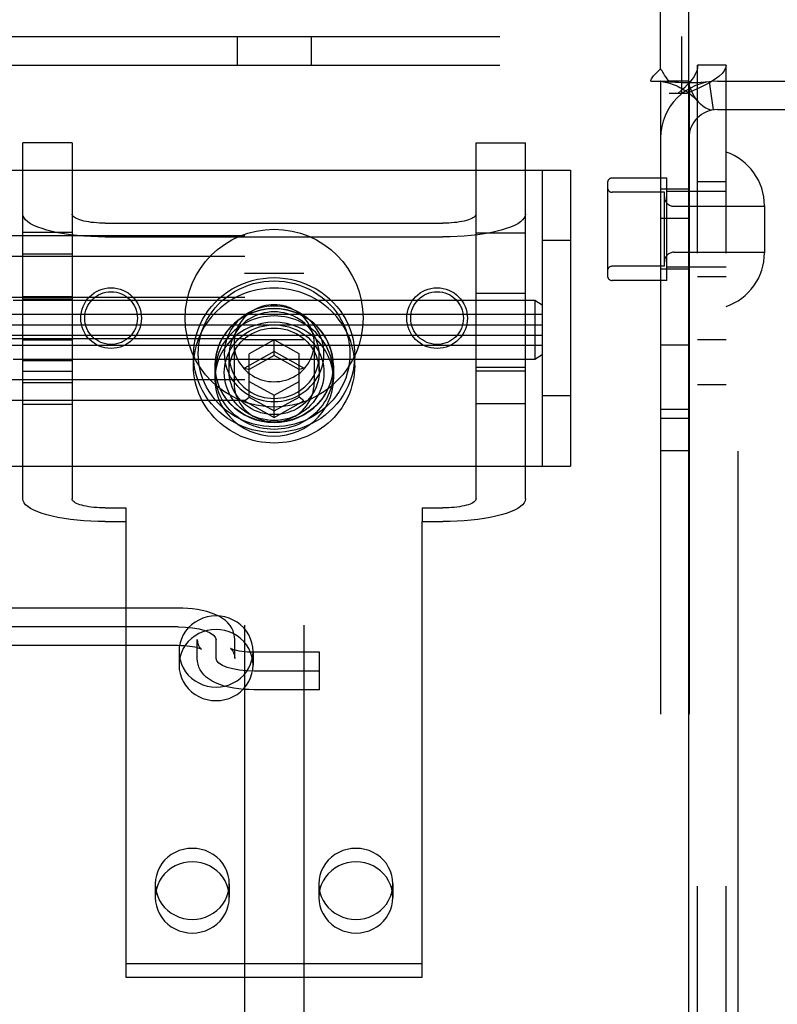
# Model space of a CAD drawing. Header units: inches. Extents: x 0 to 243, y 0 to 157.
# Tile 35 of 68: x 126.07 to 127.67, y 54.96 to 57.04. Entities that reach past the tile are written whole.
import ezdxf

# ---------------------------------------------------------------- set-up
doc = ezdxf.new("R2010")
doc.units = ezdxf.units.IN
doc.header["$LTSCALE"] = 13.357143
doc.header["$MEASUREMENT"] = 0
doc.linetypes.add('HIDDEN', pattern=[0.2, 0.1, -0.1])
doc.layers.add('DEFAULT_2', color=8, linetype='HIDDEN')
doc.layers.add('MAIN_DOOR_ASSEMBLY', color=7, linetype='CONTINUOUS')

msp = doc.modelspace()

# ---------------------------------------------------------------- linework, layer by layer
at = {"layer": 'DEFAULT_2', "color": 8, "linetype": 'HIDDEN'}
for p, q in [((126.548, 58.4319), (126.548, 53.1819)), ((126.673, 58.4319), (126.673, 53.1819)), ((127.4255, 56.934), (127.4255, 57.7829)), ((125.751, 57.0019), (127.47, 57.0019)), ((126.5325, 57.0019), (126.5325, 56.9419)), ((126.6885, 57.0019), (126.6885, 56.9419)), ((127.47, 56.8819), (127.47, 57.0019)), ((125.751, 56.9419), (127.47, 56.9419)), ((127.5635, 56.9419), (127.5035, 56.9419)), ((127.5035, 53.8739), (127.5035, 56.9419)), ((127.5635, 53.8739), (127.5635, 56.9419)), ((127.4046, 56.9079), (127.4438, 56.9079)), ((127.4255, 56.9079), (127.4255, 53.9079)), ((127.4855, 56.9079), (127.4438, 56.9079)), ((127.4855, 56.9079), (127.4855, 53.9079)), ((127.5277, 56.9065), (127.5366, 56.8472)), ((127.5455, 56.9079), (127.9555, 56.9079)), ((127.4805, 56.8819), (127.4435, 56.8819)), ((127.5455, 56.8479), (127.9555, 56.8479)), ((126.1845, 56.7781), (126.0805, 56.7781)), ((126.0805, 56.0267), (126.0805, 56.7781)), ((126.1845, 56.7781), (126.1845, 56.0267)), ((127.0365, 56.7781), (127.1405, 56.7781)), ((127.0365, 56.0267), (127.0365, 56.7781)), ((127.1405, 56.0267), (127.1405, 56.7781)), ((125.9855, 56.7204), (127.2355, 56.7204)), ((127.1755, 56.7204), (127.1755, 56.0954)), ((127.2355, 56.7204), (127.2355, 56.0954)), ((127.3135, 56.6934), (127.3135, 56.4974)), ((127.4385, 56.7034), (127.3235, 56.7034)), ((127.4385, 56.4874), (127.4385, 56.7034)), ((127.5635, 56.6954), (127.5035, 56.6954)), ((127.4335, 56.6734), (127.3235, 56.6734)), ((127.4855, 56.6799), (127.4255, 56.6799)), ((127.4335, 56.5174), (127.4335, 56.6734)), ((127.5635, 56.6754), (127.4385, 56.6754)), ((127.4535, 56.6439), (127.6445, 56.6439)), ((127.6445, 56.6449), (127.6445, 56.5458)), ((126.2545, 56.6082), (126.9665, 56.6082)), ((127.4255, 56.6189), (127.4855, 56.6189)), ((126.0805, 56.5896), (126.1845, 56.5896)), ((127.0365, 56.5879), (127.1405, 56.5879)), ((129.2205, 56.5813), (125.7505, 56.5813)), ((126.2545, 56.5795), (126.9665, 56.5795)), ((127.2355, 56.5719), (127.1755, 56.5719)), ((126.0805, 56.5439), (126.1845, 56.5439)), ((127.4535, 56.5469), (127.6445, 56.5469)), ((129.2205, 56.5376), (125.7505, 56.5376)), ((126.673, 56.5019), (126.548, 56.5019)), ((127.4335, 56.5174), (127.3235, 56.5174)), ((127.4855, 56.5109), (127.4255, 56.5109)), ((127.5635, 56.5154), (127.4385, 56.5154)), ((127.4385, 56.4874), (127.3235, 56.4874)), ((127.5635, 56.4954), (127.5035, 56.4954)), ((127.0365, 56.4608), (127.1405, 56.4608)), ((129.2205, 56.4515), (125.7505, 56.4515)), ((127.1605, 56.4453), (126.0605, 56.4453)), ((126.0805, 56.4536), (126.1845, 56.4536)), ((126.1845, 56.4478), (126.0805, 56.4478)), ((127.1605, 56.4453), (127.1605, 56.3203)), ((127.1755, 56.4353), (127.1605, 56.4453)), ((127.1755, 56.4153), (126.0505, 56.4153)), ((126.0505, 56.3938), (127.1755, 56.3938)), ((129.2205, 56.3642), (125.7505, 56.3642)), ((126.0505, 56.3718), (127.1755, 56.3718)), ((126.0805, 56.3621), (126.1845, 56.3621)), ((126.673, 56.3619), (126.548, 56.3619)), ((126.6105, 56.3619), (126.558, 56.3328)), ((126.6105, 56.3288), (126.6105, 56.3619)), ((126.663, 56.3328), (126.6105, 56.3619)), ((127.5635, 56.3619), (127.5035, 56.3619)), ((127.1755, 56.3503), (126.0505, 56.3503)), ((126.526, 56.3549), (126.526, 56.2709)), ((126.6105, 56.3372), (126.548, 56.3025)), ((126.673, 56.3025), (126.6105, 56.3372)), ((126.695, 56.3549), (126.695, 56.2709)), ((127.4855, 56.3509), (127.4255, 56.3509)), ((127.1605, 56.3203), (126.0605, 56.3203)), ((126.1845, 56.3178), (126.0805, 56.3178)), ((126.4405, 56.3078), (126.4405, 56.3298)), ((126.5155, 56.2957), (126.5155, 56.3298)), ((126.558, 56.2414), (126.558, 56.3328)), ((126.6105, 56.3288), (126.558, 56.2997)), ((126.663, 56.2997), (126.6105, 56.3288)), ((126.663, 56.2414), (126.663, 56.3328)), ((126.7055, 56.2957), (126.7055, 56.3298)), ((126.7805, 56.3078), (126.7805, 56.3298)), ((127.1755, 56.3303), (127.1605, 56.3203)), ((126.0805, 56.2957), (126.1845, 56.2957)), ((126.4855, 56.3078), (126.4855, 56.2791)), ((126.486, 56.2929), (126.486, 56.3078)), ((126.548, 56.3025), (126.558, 56.2997)), ((126.673, 56.3025), (126.663, 56.2997)), ((126.735, 56.2929), (126.735, 56.3078)), ((126.7355, 56.3078), (126.7355, 56.2791)), ((127.0365, 56.3048), (127.1405, 56.3048)), ((127.1405, 56.2957), (127.0365, 56.2957)), ((129.2205, 56.2781), (125.7505, 56.2781)), ((126.558, 56.2745), (126.6105, 56.2454)), ((126.6105, 56.2454), (126.663, 56.2745)), ((126.0805, 56.2718), (126.1845, 56.2718)), ((127.5635, 56.2669), (127.5035, 56.2669)), ((129.2205, 56.2344), (125.7505, 56.2344)), ((126.548, 56.2331), (126.558, 56.2414)), ((126.548, 56.2331), (126.6105, 56.1984)), ((126.558, 56.2414), (126.6105, 56.2123)), ((126.6105, 56.1984), (126.6105, 56.2454)), ((126.6105, 56.2123), (126.663, 56.2414)), ((126.6105, 56.1984), (126.673, 56.2331)), ((126.673, 56.2331), (126.663, 56.2414)), ((127.2355, 56.2439), (127.1755, 56.2439)), ((126.0805, 56.2261), (126.1845, 56.2261)), ((127.0365, 56.2279), (127.1405, 56.2279)), ((127.4855, 56.2149), (127.4255, 56.2149)), ((127.4255, 56.1969), (127.4855, 56.1969)), ((127.4855, 56.1279), (127.4255, 56.1279)), ((125.9855, 56.0954), (127.2355, 56.0954)), ((126.2545, 56.0074), (126.298, 56.0074)), ((126.298, 56.0074), (126.298, 55.9787)), ((126.923, 56.0074), (126.9665, 56.0074)), ((126.923, 56.0074), (126.923, 55.9787)), ((126.2545, 55.9787), (126.298, 55.9787)), ((126.298, 55.9787), (126.298, 55.0175)), ((126.923, 55.9787), (126.9665, 55.9787)), ((126.923, 55.0175), (126.923, 55.9787)), ((126.408, 55.796), (126.0155, 55.796)), ((126.408, 55.7565), (126.0155, 55.7565)), ((126.408, 55.717), (126.0155, 55.717)), ((126.4485, 55.69), (126.4485, 55.7299)), ((126.488, 55.69), (126.488, 55.7299)), ((126.5275, 55.69), (126.5275, 55.7299)), ((126.41, 55.7046), (126.41, 55.6759)), ((126.566, 55.7046), (126.566, 55.6759)), ((126.706, 55.7029), (126.568, 55.7029)), ((126.706, 55.6239), (126.706, 55.7029)), ((126.706, 55.6634), (126.568, 55.6634)), ((126.706, 55.6239), (126.568, 55.6239)), ((126.36, 55.2144), (126.36, 55.1857)), ((126.516, 55.2144), (126.516, 55.1857)), ((126.705, 55.2144), (126.705, 55.1857)), ((126.861, 55.2144), (126.861, 55.1857)), ((126.298, 55.0461), (126.923, 55.0461)), ((126.298, 55.0175), (126.923, 55.0175))]:
    msp.add_line(p, q, dxfattribs=at)
for points in [[(127.5035, 56.9419), (127.503, 56.9359), (127.5016, 56.9299), (127.4993, 56.9239), (127.4961, 56.9179), (127.492, 56.9119), (127.4872, 56.9059), (127.4817, 56.8999), (127.4756, 56.8939), (127.469, 56.8879), (127.462, 56.8819)], [(127.5635, 56.9419), (127.5625, 56.9359), (127.5597, 56.9299), (127.555, 56.9239), (127.5486, 56.9179), (127.5406, 56.9119), (127.5309, 56.9059), (127.52, 56.8999), (127.5078, 56.8939), (127.4946, 56.8879), (127.4805, 56.8819)], [(127.4046, 56.9079), (127.4052, 56.9102), (127.4061, 56.9126), (127.4074, 56.915), (127.409, 56.9173), (127.4107, 56.9194), (127.4125, 56.9213), (127.4146, 56.9233)], [(127.4146, 56.9233), (127.419, 56.9273), (127.4213, 56.9295), (127.4235, 56.9317), (127.4255, 56.934)], [(127.434, 56.9207), (127.4315, 56.9247), (127.4301, 56.927), (127.4286, 56.9294), (127.427, 56.9317), (127.4255, 56.934)], [(127.4438, 56.9079), (127.4416, 56.9102), (127.4397, 56.9125), (127.4381, 56.9146), (127.4366, 56.9167), (127.4353, 56.9187), (127.434, 56.9207)], [(127.4285, 56.9072), (127.4273, 56.9074), (127.4259, 56.9076), (127.4255, 56.9079)], [(127.5277, 56.9065), (127.5192, 56.9055), (127.5102, 56.9049), (127.5012, 56.9045), (127.4925, 56.9044), (127.4842, 56.9044), (127.4766, 56.9045), (127.4696, 56.9046), (127.4631, 56.9048), (127.457, 56.9051), (127.4512, 56.9054), (127.4457, 56.9057), (127.4407, 56.9061), (127.4362, 56.9064), (127.4324, 56.9068), (127.4295, 56.9071), (127.4279, 56.9073)], [(127.4285, 56.9072), (127.4316, 56.9067), (127.435, 56.906), (127.4386, 56.9052), (127.4423, 56.9042), (127.4461, 56.903), (127.4501, 56.9017), (127.4541, 56.9001), (127.4582, 56.8985), (127.4623, 56.8966), (127.4664, 56.8945), (127.4705, 56.8923), (127.4746, 56.8899), (127.4787, 56.8872), (127.4828, 56.8844), (127.4869, 56.8814), (127.4909, 56.8781), (127.4949, 56.8746), (127.4989, 56.8709), (127.5028, 56.8669), (127.5055, 56.8639)], [(127.5055, 56.8639), (127.505, 56.8645), (127.5006, 56.87), (127.4965, 56.876), (127.4929, 56.8823), (127.4897, 56.8891), (127.4874, 56.8957), (127.486, 56.902), (127.4855, 56.9079)], [(127.5366, 56.8472), (127.5331, 56.847), (127.5291, 56.8476), (127.5245, 56.8492), (127.5195, 56.8518), (127.5145, 56.8553), (127.5096, 56.8596), (127.5055, 56.8639)], [(126.2545, 56.5795), (126.2393, 56.5797), (126.2243, 56.5803), (126.2094, 56.5812), (126.195, 56.5824), (126.1809, 56.584), (126.1675, 56.586), (126.1547, 56.5882), (126.1426, 56.5907), (126.1314, 56.5936), (126.1212, 56.5967), (126.1119, 56.6), (126.1038, 56.6035), (126.0968, 56.6072), (126.091, 56.6111), (126.0864, 56.6151), (126.0831, 56.6192), (126.0811, 56.6233), (126.0805, 56.6275)], [(126.2545, 56.6082), (126.2483, 56.6083), (126.2423, 56.6085), (126.2364, 56.6089), (126.2305, 56.6094), (126.2249, 56.61), (126.2195, 56.6108), (126.2143, 56.6117), (126.2095, 56.6127), (126.205, 56.6138), (126.2009, 56.6151), (126.1971, 56.6164), (126.1939, 56.6178), (126.191, 56.6193), (126.1887, 56.6209), (126.1869, 56.6225), (126.1855, 56.6241), (126.1847, 56.6258), (126.1845, 56.6275)], [(127.0365, 56.6275), (127.0362, 56.6258), (127.0354, 56.6241), (127.0341, 56.6225), (127.0323, 56.6209), (127.0299, 56.6193), (127.0271, 56.6178), (127.0238, 56.6164), (127.0201, 56.6151), (127.016, 56.6138), (127.0115, 56.6127), (127.0066, 56.6117), (127.0015, 56.6108), (126.9961, 56.61), (126.9904, 56.6094), (126.9846, 56.6089), (126.9786, 56.6085), (126.9726, 56.6083), (126.9665, 56.6082)], [(127.1405, 56.6275), (127.1398, 56.6233), (127.1378, 56.6192), (127.1345, 56.6151), (127.13, 56.6111), (127.1242, 56.6072), (127.1172, 56.6035), (127.109, 56.6), (127.0998, 56.5967), (127.0895, 56.5936), (127.0783, 56.5907), (127.0663, 56.5882), (127.0535, 56.586), (127.04, 56.584), (127.026, 56.5824), (127.0115, 56.5812), (126.9967, 56.5803), (126.9817, 56.5797), (126.9665, 56.5795)], [(126.4405, 56.3298), (126.4409, 56.3408), (126.442, 56.3518), (126.4439, 56.3627), (126.4466, 56.3735), (126.4501, 56.3841), (126.4544, 56.3945), (126.4593, 56.4047), (126.465, 56.4144), (126.4714, 56.4238), (126.4784, 56.4327), (126.486, 56.4412), (126.4942, 56.4491), (126.503, 56.4565), (126.5122, 56.4632), (126.522, 56.4694), (126.5321, 56.4749), (126.5426, 56.4797), (126.5534, 56.4838), (126.5645, 56.4872), (126.5758, 56.4898), (126.5873, 56.4917), (126.5988, 56.4929), (126.6105, 56.4933), (126.6221, 56.4929), (126.6337, 56.4917), (126.6451, 56.4898), (126.6564, 56.4872), (126.6675, 56.4838), (126.6783, 56.4797), (126.6888, 56.4749), (126.699, 56.4694), (126.7087, 56.4632), (126.718, 56.4565), (126.7267, 56.4491), (126.7349, 56.4412), (126.7425, 56.4327), (126.7496, 56.4238), (126.7559, 56.4144), (126.7616, 56.4047), (126.7666, 56.3945), (126.7708, 56.3841), (126.7743, 56.3735), (126.777, 56.3627), (126.7789, 56.3518), (126.7801, 56.3408), (126.7805, 56.3298)], [(126.4505, 56.3326), (126.4508, 56.3429), (126.4519, 56.3532), (126.4537, 56.3635), (126.4563, 56.3737), (126.4596, 56.3837), (126.4635, 56.3935), (126.4682, 56.403), (126.4736, 56.4122), (126.4796, 56.421), (126.4862, 56.4294), (126.4933, 56.4374), (126.5011, 56.4448), (126.5093, 56.4518), (126.518, 56.4581), (126.5272, 56.4639), (126.5367, 56.4691), (126.5466, 56.4736), (126.5568, 56.4775), (126.5672, 56.4807), (126.5778, 56.4832), (126.5886, 56.485), (126.5995, 56.486), (126.6105, 56.4864), (126.6214, 56.486), (126.6323, 56.485), (126.6431, 56.4832), (126.6537, 56.4807), (126.6642, 56.4775), (126.6743, 56.4736), (126.6842, 56.4691), (126.6938, 56.4639), (126.7029, 56.4581), (126.7116, 56.4518), (126.7199, 56.4448), (126.7276, 56.4374), (126.7348, 56.4294), (126.7414, 56.421), (126.7474, 56.4122), (126.7527, 56.403), (126.7574, 56.3935), (126.7614, 56.3837), (126.7647, 56.3737), (126.7672, 56.3635), (126.769, 56.3532), (126.7701, 56.3429), (126.7705, 56.3326)], [(126.7805, 56.3078), (126.7802, 56.3164), (126.7795, 56.3249), (126.7784, 56.3334), (126.7768, 56.3418), (126.7747, 56.3501), (126.7722, 56.3583), (126.7692, 56.3664), (126.7658, 56.3743), (126.7619, 56.382), (126.7577, 56.3895), (126.753, 56.3968), (126.748, 56.4039), (126.7426, 56.4106), (126.7368, 56.4171), (126.7307, 56.4233), (126.7242, 56.4292), (126.7175, 56.4348), (126.7104, 56.44), (126.7031, 56.4448), (126.6955, 56.4493), (126.6877, 56.4534), (126.6796, 56.4571), (126.6714, 56.4604), (126.663, 56.4632), (126.6545, 56.4656), (126.6458, 56.4676), (126.6371, 56.4692), (126.6282, 56.4703), (126.6194, 56.471), (126.6105, 56.4712), (126.6016, 56.471), (126.5927, 56.4703), (126.5839, 56.4692), (126.5751, 56.4676), (126.5665, 56.4656), (126.5579, 56.4632), (126.5496, 56.4604), (126.5413, 56.4571), (126.5333, 56.4534), (126.5255, 56.4493), (126.5179, 56.4448), (126.5106, 56.44), (126.5035, 56.4348), (126.4967, 56.4292), (126.4903, 56.4233), (126.4841, 56.4171), (126.4784, 56.4106), (126.4729, 56.4039), (126.4679, 56.3968), (126.4632, 56.3895), (126.459, 56.382), (126.4552, 56.3743), (126.4518, 56.3664), (126.4488, 56.3583), (126.4463, 56.3501), (126.4442, 56.3418), (126.4426, 56.3334), (126.4414, 56.3249), (126.4407, 56.3164), (126.4405, 56.3078)], [(126.7355, 56.3078), (126.7348, 56.3204), (126.7327, 56.3328), (126.7294, 56.3449), (126.7247, 56.3567), (126.7187, 56.3679), (126.7116, 56.3784), (126.7034, 56.3882), (126.6941, 56.3971), (126.6839, 56.405), (126.673, 56.4119), (126.6613, 56.4176), (126.6491, 56.4221), (126.6365, 56.4253), (126.6235, 56.4273), (126.6105, 56.428), (126.5974, 56.4273), (126.5845, 56.4253), (126.5718, 56.4221), (126.5596, 56.4176), (126.548, 56.4119), (126.537, 56.405), (126.5268, 56.3971), (126.5176, 56.3882), (126.5093, 56.3784), (126.5022, 56.3679), (126.4963, 56.3567), (126.4916, 56.3449), (126.4882, 56.3328), (126.4862, 56.3204), (126.4855, 56.3078)], [(126.735, 56.3078), (126.7347, 56.315), (126.7341, 56.3222), (126.7329, 56.3294), (126.7314, 56.3364), (126.7293, 56.3434), (126.7269, 56.3502), (126.724, 56.3569), (126.7207, 56.3634), (126.717, 56.3697), (126.7129, 56.3758), (126.7085, 56.3816), (126.7037, 56.3872), (126.6985, 56.3924), (126.693, 56.3974), (126.6873, 56.402), (126.6812, 56.4063), (126.6749, 56.4102), (126.6683, 56.4138), (126.6616, 56.4169), (126.6546, 56.4197), (126.6475, 56.4221), (126.6403, 56.424), (126.6329, 56.4255), (126.6255, 56.4266), (126.618, 56.4273), (126.6105, 56.4275), (126.603, 56.4273), (126.5955, 56.4266), (126.588, 56.4255), (126.5807, 56.424), (126.5734, 56.4221), (126.5663, 56.4197), (126.5594, 56.4169), (126.5526, 56.4138), (126.5461, 56.4102), (126.5397, 56.4063), (126.5337, 56.402), (126.5279, 56.3974), (126.5224, 56.3924), (126.5173, 56.3872), (126.5125, 56.3816), (126.508, 56.3758), (126.5039, 56.3697), (126.5002, 56.3634), (126.4969, 56.3569), (126.4941, 56.3502), (126.4916, 56.3434), (126.4896, 56.3364), (126.488, 56.3294), (126.4869, 56.3222), (126.4862, 56.315), (126.486, 56.3078)], [(126.7155, 56.3326), (126.7152, 56.34), (126.7144, 56.3473), (126.7129, 56.3547), (126.7109, 56.362), (126.7083, 56.3692), (126.7052, 56.3761), (126.7015, 56.3829), (126.6973, 56.3893), (126.6927, 56.3954), (126.6875, 56.4012), (126.682, 56.4065), (126.6761, 56.4114), (126.6697, 56.4159), (126.6631, 56.42), (126.6561, 56.4235), (126.6489, 56.4265), (126.6415, 56.429), (126.6339, 56.431), (126.6261, 56.4324), (126.6183, 56.4333), (126.6105, 56.4335), (126.6026, 56.4333), (126.5948, 56.4324), (126.5871, 56.431), (126.5795, 56.429), (126.572, 56.4265), (126.5648, 56.4235), (126.5579, 56.42), (126.5512, 56.4159), (126.5449, 56.4114), (126.5389, 56.4065), (126.5334, 56.4012), (126.5283, 56.3954), (126.5236, 56.3893), (126.5194, 56.3829), (126.5157, 56.3761), (126.5126, 56.3691), (126.51, 56.362), (126.508, 56.3547), (126.5066, 56.3473), (126.5057, 56.34), (126.5055, 56.3326)], [(126.7055, 56.3298), (126.7052, 56.3365), (126.7045, 56.3432), (126.7032, 56.3498), (126.7014, 56.3564), (126.699, 56.3629), (126.6962, 56.3692), (126.6929, 56.3753), (126.6891, 56.3812), (126.6848, 56.3867), (126.6802, 56.3919), (126.6752, 56.3967), (126.6698, 56.4012), (126.6641, 56.4052), (126.6581, 56.4089), (126.6518, 56.4121), (126.6452, 56.4148), (126.6385, 56.4171), (126.6316, 56.4189), (126.6247, 56.4201), (126.6176, 56.4209), (126.6105, 56.4212), (126.6034, 56.4209), (126.5963, 56.4201), (126.5893, 56.4189), (126.5824, 56.4171), (126.5757, 56.4148), (126.5692, 56.4121), (126.5629, 56.4089), (126.5568, 56.4052), (126.5511, 56.4012), (126.5458, 56.3967), (126.5407, 56.3919), (126.5361, 56.3867), (126.5319, 56.3811), (126.5281, 56.3753), (126.5248, 56.3692), (126.5219, 56.3629), (126.5196, 56.3564), (126.5178, 56.3498), (126.5165, 56.3432), (126.5157, 56.3365), (126.5155, 56.3298)], [(126.6105, 56.4362), (126.6044, 56.436), (126.5984, 56.4353), (126.5925, 56.4343), (126.5867, 56.4329), (126.5809, 56.431), (126.5754, 56.4288), (126.57, 56.4262), (126.5648, 56.4233), (126.5598, 56.42), (126.5551, 56.4163), (126.5507, 56.4124), (126.5466, 56.4081), (126.5428, 56.4036), (126.5394, 56.3989), (126.5363, 56.3939), (126.5336, 56.3887), (126.5313, 56.3833), (126.5294, 56.3778), (126.5279, 56.3722), (126.5268, 56.3665), (126.5262, 56.3607), (126.526, 56.3549)], [(126.695, 56.3549), (126.6948, 56.3607), (126.6941, 56.3665), (126.693, 56.3722), (126.6915, 56.3778), (126.6896, 56.3833), (126.6873, 56.3887), (126.6846, 56.3939), (126.6816, 56.3989), (126.6781, 56.4036), (126.6743, 56.4081), (126.6702, 56.4124), (126.6658, 56.4163), (126.6611, 56.42), (126.6562, 56.4233), (126.651, 56.4262), (126.6456, 56.4288), (126.64, 56.431), (126.6343, 56.4329), (126.6284, 56.4343), (126.6225, 56.4353), (126.6165, 56.436), (126.6105, 56.4362)], [(126.7355, 56.2791), (126.7348, 56.2918), (126.7327, 56.3041), (126.7294, 56.3163), (126.7247, 56.328), (126.7187, 56.3392), (126.7116, 56.3498), (126.7034, 56.3595), (126.6941, 56.3684), (126.6839, 56.3763), (126.673, 56.3832), (126.6613, 56.3889), (126.6491, 56.3934), (126.6365, 56.3967), (126.6235, 56.3986), (126.6105, 56.3993), (126.5974, 56.3986), (126.5845, 56.3967), (126.5718, 56.3934), (126.5596, 56.3889), (126.548, 56.3832), (126.537, 56.3763), (126.5268, 56.3684), (126.5176, 56.3595), (126.5093, 56.3498), (126.5022, 56.3392), (126.4963, 56.328), (126.4916, 56.3163), (126.4882, 56.3041), (126.4862, 56.2918), (126.4855, 56.2791)], [(126.735, 56.2929), (126.7347, 56.3002), (126.7341, 56.3073), (126.7329, 56.3145), (126.7314, 56.3216), (126.7293, 56.3285), (126.7269, 56.3354), (126.724, 56.342), (126.7207, 56.3485), (126.717, 56.3548), (126.7129, 56.3609), (126.7085, 56.3667), (126.7037, 56.3723), (126.6985, 56.3775), (126.693, 56.3825), (126.6873, 56.3871), (126.6812, 56.3914), (126.6749, 56.3953), (126.6683, 56.3989), (126.6616, 56.402), (126.6546, 56.4048), (126.6475, 56.4072), (126.6403, 56.4091), (126.6329, 56.4106), (126.6255, 56.4117), (126.618, 56.4124), (126.6105, 56.4126), (126.603, 56.4124), (126.5955, 56.4117), (126.588, 56.4106), (126.5807, 56.4091), (126.5734, 56.4072), (126.5663, 56.4048), (126.5594, 56.402), (126.5526, 56.3989), (126.5461, 56.3953), (126.5397, 56.3914), (126.5337, 56.3871), (126.5279, 56.3825), (126.5224, 56.3775), (126.5173, 56.3723), (126.5125, 56.3667), (126.508, 56.3609), (126.5039, 56.3548), (126.5002, 56.3485), (126.4969, 56.342), (126.4941, 56.3354), (126.4916, 56.3285), (126.4896, 56.3216), (126.488, 56.3145), (126.4869, 56.3073), (126.4862, 56.3002), (126.486, 56.2929)], [(126.5055, 56.2929), (126.5057, 56.3003), (126.5066, 56.3076), (126.508, 56.315), (126.51, 56.3223), (126.5126, 56.3295), (126.5157, 56.3364), (126.5194, 56.3432), (126.5236, 56.3496), (126.5283, 56.3557), (126.5334, 56.3615), (126.5389, 56.3668), (126.5449, 56.3717), (126.5512, 56.3762), (126.5579, 56.3803), (126.5648, 56.3838), (126.572, 56.3868), (126.5795, 56.3893), (126.5871, 56.3913), (126.5948, 56.3927), (126.6026, 56.3936), (126.6105, 56.3938), (126.6183, 56.3936), (126.6261, 56.3927), (126.6339, 56.3913), (126.6415, 56.3893), (126.6489, 56.3868), (126.6561, 56.3838), (126.6631, 56.3803), (126.6697, 56.3762), (126.6761, 56.3717), (126.682, 56.3668), (126.6875, 56.3615), (126.6927, 56.3557), (126.6973, 56.3496), (126.7015, 56.3432), (126.7052, 56.3364), (126.7083, 56.3295), (126.7109, 56.3223), (126.7129, 56.315), (126.7144, 56.3076), (126.7152, 56.3003), (126.7155, 56.2929)], [(126.5155, 56.2957), (126.5157, 56.3023), (126.5165, 56.309), (126.5178, 56.3157), (126.5196, 56.3222), (126.5219, 56.3287), (126.5248, 56.335), (126.5281, 56.3411), (126.5319, 56.347), (126.5361, 56.3525), (126.5407, 56.3577), (126.5458, 56.3625), (126.5511, 56.367), (126.5568, 56.371), (126.5629, 56.3747), (126.5692, 56.3779), (126.5757, 56.3806), (126.5824, 56.3829), (126.5893, 56.3847), (126.5963, 56.386), (126.6034, 56.3867), (126.6105, 56.387), (126.6176, 56.3867), (126.6247, 56.386), (126.6316, 56.3847), (126.6385, 56.3829), (126.6452, 56.3807), (126.6518, 56.3779), (126.6581, 56.3747), (126.6641, 56.3711), (126.6698, 56.367), (126.6752, 56.3625), (126.6802, 56.3577), (126.6848, 56.3525), (126.6891, 56.347), (126.6929, 56.3411), (126.6962, 56.3351), (126.699, 56.3287), (126.7014, 56.3223), (126.7032, 56.3157), (126.7045, 56.309), (126.7052, 56.3023), (126.7055, 56.2957)], [(126.526, 56.3549), (126.5262, 56.3491), (126.5268, 56.3434), (126.5279, 56.3377), (126.5294, 56.332), (126.5313, 56.3265), (126.5336, 56.3212), (126.5363, 56.316), (126.5394, 56.311), (126.5428, 56.3063), (126.5466, 56.3017), (126.5507, 56.2975), (126.5551, 56.2935), (126.5598, 56.2899), (126.5648, 56.2866), (126.57, 56.2836), (126.5754, 56.281), (126.5809, 56.2788), (126.5867, 56.277), (126.5925, 56.2756), (126.5984, 56.2745), (126.6044, 56.2739), (126.6105, 56.2737)], [(126.6105, 56.2737), (126.6165, 56.2739), (126.6225, 56.2745), (126.6284, 56.2756), (126.6343, 56.277), (126.64, 56.2788), (126.6456, 56.281), (126.651, 56.2836), (126.6562, 56.2866), (126.6611, 56.2899), (126.6658, 56.2935), (126.6702, 56.2975), (126.6743, 56.3017), (126.6781, 56.3063), (126.6816, 56.311), (126.6846, 56.316), (126.6873, 56.3212), (126.6896, 56.3265), (126.6915, 56.332), (126.693, 56.3377), (126.6941, 56.3434), (126.6948, 56.3491), (126.695, 56.3549)], [(126.7805, 56.3298), (126.7801, 56.3189), (126.7789, 56.3079), (126.777, 56.297), (126.7743, 56.2862), (126.7708, 56.2756), (126.7666, 56.2652), (126.7616, 56.255), (126.7559, 56.2453), (126.7496, 56.2359), (126.7426, 56.227), (126.7349, 56.2185), (126.7267, 56.2106), (126.718, 56.2032), (126.7087, 56.1965), (126.699, 56.1903), (126.6888, 56.1848), (126.6783, 56.18), (126.6675, 56.1759), (126.6564, 56.1725), (126.6451, 56.1699), (126.6337, 56.168), (126.6221, 56.1668), (126.6105, 56.1664), (126.5989, 56.1668), (126.5873, 56.168), (126.5758, 56.1699), (126.5645, 56.1725), (126.5534, 56.1759), (126.5426, 56.18), (126.5321, 56.1848), (126.522, 56.1903), (126.5122, 56.1965), (126.503, 56.2032), (126.4942, 56.2106), (126.486, 56.2185), (126.4784, 56.227), (126.4714, 56.2359), (126.465, 56.2453), (126.4593, 56.255), (126.4544, 56.2652), (126.4501, 56.2756), (126.4466, 56.2862), (126.4439, 56.297), (126.442, 56.3079), (126.4409, 56.3189), (126.4405, 56.3298)], [(126.7705, 56.3326), (126.7701, 56.3223), (126.769, 56.312), (126.7672, 56.3017), (126.7647, 56.2915), (126.7614, 56.2815), (126.7574, 56.2717), (126.7527, 56.2622), (126.7474, 56.253), (126.7414, 56.2442), (126.7348, 56.2358), (126.7276, 56.2278), (126.7199, 56.2204), (126.7116, 56.2135), (126.7029, 56.2071), (126.6938, 56.2013), (126.6842, 56.1961), (126.6744, 56.1916), (126.6642, 56.1877), (126.6537, 56.1845), (126.6431, 56.182), (126.6323, 56.1802), (126.6214, 56.1792), (126.6105, 56.1788), (126.5995, 56.1792), (126.5886, 56.1802), (126.5779, 56.182), (126.5672, 56.1845), (126.5568, 56.1877), (126.5466, 56.1916), (126.5367, 56.1961), (126.5272, 56.2013), (126.518, 56.2071), (126.5093, 56.2134), (126.5011, 56.2204), (126.4933, 56.2278), (126.4862, 56.2358), (126.4796, 56.2442), (126.4736, 56.253), (126.4682, 56.2622), (126.4635, 56.2717), (126.4596, 56.2815), (126.4563, 56.2915), (126.4537, 56.3017), (126.4519, 56.312), (126.4508, 56.3223), (126.4505, 56.3326)], [(126.5055, 56.3326), (126.5057, 56.3252), (126.5066, 56.3179), (126.508, 56.3105), (126.51, 56.3032), (126.5126, 56.2961), (126.5157, 56.2891), (126.5194, 56.2823), (126.5236, 56.2759), (126.5283, 56.2698), (126.5334, 56.2641), (126.539, 56.2587), (126.5449, 56.2538), (126.5512, 56.2493), (126.5579, 56.2453), (126.5648, 56.2417), (126.572, 56.2387), (126.5795, 56.2362), (126.5871, 56.2342), (126.5948, 56.2328), (126.6026, 56.232), (126.6105, 56.2317), (126.6183, 56.232), (126.6262, 56.2328), (126.6339, 56.2342), (126.6415, 56.2362), (126.6489, 56.2387), (126.6561, 56.2417), (126.6631, 56.2453), (126.6697, 56.2493), (126.6761, 56.2538), (126.682, 56.2587), (126.6875, 56.2641), (126.6927, 56.2698), (126.6973, 56.2759), (126.7015, 56.2824), (126.7052, 56.2891), (126.7083, 56.2961), (126.7109, 56.3032), (126.7129, 56.3105), (126.7144, 56.3179), (126.7152, 56.3252), (126.7155, 56.3326)], [(126.5155, 56.3298), (126.5157, 56.3232), (126.5165, 56.3165), (126.5178, 56.3099), (126.5196, 56.3033), (126.5219, 56.2968), (126.5248, 56.2905), (126.5281, 56.2844), (126.5319, 56.2785), (126.5361, 56.273), (126.5407, 56.2678), (126.5458, 56.263), (126.5511, 56.2585), (126.5569, 56.2545), (126.5629, 56.2508), (126.5692, 56.2476), (126.5757, 56.2449), (126.5824, 56.2426), (126.5893, 56.2408), (126.5963, 56.2396), (126.6034, 56.2388), (126.6105, 56.2385), (126.6176, 56.2388), (126.6247, 56.2396), (126.6317, 56.2408), (126.6385, 56.2426), (126.6453, 56.2449), (126.6518, 56.2476), (126.6581, 56.2508), (126.6641, 56.2545), (126.6698, 56.2585), (126.6752, 56.263), (126.6802, 56.2678), (126.6848, 56.273), (126.6891, 56.2785), (126.6929, 56.2844), (126.6962, 56.2905), (126.699, 56.2968), (126.7014, 56.3033), (126.7032, 56.3099), (126.7045, 56.3165), (126.7052, 56.3232), (126.7055, 56.3298)], [(126.7805, 56.3078), (126.7802, 56.2992), (126.7795, 56.2907), (126.7784, 56.2822), (126.7768, 56.2738), (126.7747, 56.2655), (126.7722, 56.2573), (126.7692, 56.2492), (126.7658, 56.2413), (126.7619, 56.2336), (126.7577, 56.2261), (126.753, 56.2188), (126.748, 56.2117), (126.7426, 56.205), (126.7368, 56.1985), (126.7307, 56.1922), (126.7242, 56.1864), (126.7175, 56.1808), (126.7104, 56.1756), (126.7031, 56.1707), (126.6955, 56.1663), (126.6877, 56.1622), (126.6796, 56.1585), (126.6714, 56.1552), (126.663, 56.1524), (126.6545, 56.15), (126.6458, 56.148), (126.6371, 56.1464), (126.6282, 56.1453), (126.6194, 56.1446), (126.6105, 56.1444), (126.6016, 56.1446), (126.5927, 56.1453), (126.5839, 56.1464), (126.5751, 56.148), (126.5665, 56.15), (126.5579, 56.1524), (126.5496, 56.1552), (126.5413, 56.1585), (126.5333, 56.1622), (126.5255, 56.1663), (126.5179, 56.1707), (126.5106, 56.1756), (126.5035, 56.1808), (126.4967, 56.1864), (126.4903, 56.1922), (126.4841, 56.1985), (126.4784, 56.205), (126.4729, 56.2117), (126.4679, 56.2188), (126.4632, 56.2261), (126.459, 56.2336), (126.4552, 56.2413), (126.4518, 56.2492), (126.4488, 56.2573), (126.4463, 56.2655), (126.4442, 56.2738), (126.4426, 56.2822), (126.4414, 56.2907), (126.4407, 56.2992), (126.4405, 56.3078)], [(126.4855, 56.3078), (126.4862, 56.2952), (126.4882, 56.2828), (126.4916, 56.2707), (126.4963, 56.2589), (126.5022, 56.2477), (126.5093, 56.2372), (126.5176, 56.2274), (126.5268, 56.2185), (126.537, 56.2106), (126.548, 56.2037), (126.5596, 56.198), (126.5718, 56.1935), (126.5845, 56.1903), (126.5974, 56.1883), (126.6105, 56.1876), (126.6235, 56.1883), (126.6365, 56.1903), (126.6491, 56.1935), (126.6613, 56.198), (126.673, 56.2037), (126.6839, 56.2106), (126.6941, 56.2185), (126.7034, 56.2274), (126.7116, 56.2372), (126.7187, 56.2477), (126.7247, 56.2589), (126.7294, 56.2707), (126.7327, 56.2828), (126.7348, 56.2952), (126.7355, 56.3078)], [(126.735, 56.3078), (126.7347, 56.3006), (126.7341, 56.2934), (126.7329, 56.2862), (126.7314, 56.2792), (126.7293, 56.2722), (126.7269, 56.2654), (126.724, 56.2587), (126.7207, 56.2522), (126.717, 56.2459), (126.7129, 56.2398), (126.7085, 56.234), (126.7037, 56.2284), (126.6985, 56.2232), (126.693, 56.2182), (126.6873, 56.2136), (126.6812, 56.2093), (126.6749, 56.2054), (126.6683, 56.2018), (126.6616, 56.1987), (126.6546, 56.1959), (126.6475, 56.1935), (126.6403, 56.1916), (126.6329, 56.1901), (126.6255, 56.189), (126.618, 56.1883), (126.6105, 56.1881), (126.603, 56.1883), (126.5955, 56.189), (126.588, 56.1901), (126.5807, 56.1916), (126.5734, 56.1935), (126.5663, 56.1959), (126.5594, 56.1987), (126.5526, 56.2018), (126.5461, 56.2054), (126.5397, 56.2093), (126.5337, 56.2136), (126.5279, 56.2182), (126.5224, 56.2232), (126.5173, 56.2284), (126.5125, 56.234), (126.508, 56.2398), (126.5039, 56.2459), (126.5002, 56.2522), (126.4969, 56.2587), (126.4941, 56.2654), (126.4916, 56.2722), (126.4896, 56.2792), (126.488, 56.2862), (126.4869, 56.2934), (126.4862, 56.3006), (126.486, 56.3078)], [(126.7055, 56.2957), (126.7052, 56.289), (126.7045, 56.2824), (126.7032, 56.2757), (126.7014, 56.2691), (126.699, 56.2626), (126.6962, 56.2563), (126.6929, 56.2502), (126.6891, 56.2444), (126.6848, 56.2388), (126.6802, 56.2337), (126.6752, 56.2288), (126.6698, 56.2244), (126.6641, 56.2203), (126.6581, 56.2166), (126.6518, 56.2134), (126.6453, 56.2107), (126.6385, 56.2084), (126.6317, 56.2066), (126.6247, 56.2054), (126.6176, 56.2046), (126.6105, 56.2044), (126.6034, 56.2046), (126.5963, 56.2054), (126.5893, 56.2066), (126.5824, 56.2084), (126.5757, 56.2107), (126.5692, 56.2134), (126.5629, 56.2166), (126.5569, 56.2203), (126.5511, 56.2244), (126.5458, 56.2288), (126.5407, 56.2336), (126.5361, 56.2388), (126.5319, 56.2444), (126.5281, 56.2502), (126.5248, 56.2563), (126.5219, 56.2626), (126.5196, 56.2691), (126.5178, 56.2757), (126.5165, 56.2823), (126.5157, 56.289), (126.5155, 56.2957)], [(126.4855, 56.2791), (126.4862, 56.2665), (126.4882, 56.2542), (126.4916, 56.242), (126.4963, 56.2303), (126.5022, 56.2191), (126.5093, 56.2085), (126.5176, 56.1987), (126.5268, 56.1898), (126.537, 56.1819), (126.548, 56.1751), (126.5596, 56.1694), (126.5718, 56.1649), (126.5845, 56.1616), (126.5974, 56.1596), (126.6105, 56.159), (126.6235, 56.1596), (126.6365, 56.1616), (126.6491, 56.1649), (126.6613, 56.1694), (126.673, 56.1751), (126.6839, 56.1819), (126.6941, 56.1898), (126.7034, 56.1987), (126.7116, 56.2085), (126.7187, 56.2191), (126.7247, 56.2303), (126.7294, 56.242), (126.7327, 56.2542), (126.7348, 56.2665), (126.7355, 56.2791)], [(126.735, 56.2929), (126.7347, 56.2857), (126.7341, 56.2785), (126.7329, 56.2713), (126.7314, 56.2643), (126.7293, 56.2573), (126.7269, 56.2505), (126.724, 56.2438), (126.7207, 56.2373), (126.717, 56.231), (126.7129, 56.2249), (126.7085, 56.2191), (126.7037, 56.2136), (126.6985, 56.2083), (126.693, 56.2033), (126.6873, 56.1987), (126.6812, 56.1944), (126.6749, 56.1905), (126.6683, 56.1869), (126.6616, 56.1838), (126.6546, 56.181), (126.6475, 56.1787), (126.6403, 56.1767), (126.6329, 56.1752), (126.6255, 56.1741), (126.618, 56.1735), (126.6105, 56.1732), (126.603, 56.1735), (126.5955, 56.1741), (126.588, 56.1752), (126.5807, 56.1767), (126.5734, 56.1787), (126.5663, 56.181), (126.5594, 56.1838), (126.5526, 56.1869), (126.5461, 56.1905), (126.5397, 56.1944), (126.5337, 56.1987), (126.5279, 56.2033), (126.5224, 56.2083), (126.5173, 56.2136), (126.5125, 56.2191), (126.508, 56.2249), (126.5039, 56.231), (126.5002, 56.2373), (126.4969, 56.2438), (126.4941, 56.2505), (126.4916, 56.2573), (126.4896, 56.2643), (126.488, 56.2713), (126.4869, 56.2785), (126.4862, 56.2857), (126.486, 56.2929)], [(126.7155, 56.2929), (126.7152, 56.2855), (126.7144, 56.2782), (126.7129, 56.2708), (126.7109, 56.2635), (126.7083, 56.2564), (126.7052, 56.2494), (126.7015, 56.2427), (126.6973, 56.2362), (126.6927, 56.2301), (126.6875, 56.2244), (126.682, 56.219), (126.6761, 56.2141), (126.6697, 56.2096), (126.6631, 56.2056), (126.6561, 56.202), (126.6489, 56.199), (126.6415, 56.1965), (126.6339, 56.1945), (126.6262, 56.1931), (126.6183, 56.1923), (126.6105, 56.192), (126.6026, 56.1923), (126.5948, 56.1931), (126.5871, 56.1945), (126.5795, 56.1965), (126.572, 56.199), (126.5648, 56.202), (126.5579, 56.2056), (126.5512, 56.2096), (126.5449, 56.2141), (126.539, 56.219), (126.5334, 56.2244), (126.5283, 56.2301), (126.5236, 56.2362), (126.5194, 56.2427), (126.5157, 56.2494), (126.5126, 56.2564), (126.51, 56.2635), (126.508, 56.2708), (126.5066, 56.2782), (126.5057, 56.2855), (126.5055, 56.2929)], [(126.526, 56.2709), (126.5262, 56.2645), (126.527, 56.2581), (126.5283, 56.2519), (126.5301, 56.2457), (126.5324, 56.2397), (126.5351, 56.2339), (126.5384, 56.2283), (126.5421, 56.223), (126.5462, 56.2179), (126.5507, 56.2132), (126.5555, 56.2089), (126.5607, 56.2049), (126.5663, 56.2013), (126.572, 56.1982), (126.5781, 56.1955), (126.5843, 56.1933), (126.5907, 56.1915), (126.5972, 56.1903), (126.6038, 56.1895), (126.6105, 56.1892)], [(126.6105, 56.1892), (126.6171, 56.1895), (126.6237, 56.1903), (126.6302, 56.1915), (126.6366, 56.1933), (126.6429, 56.1955), (126.6489, 56.1982), (126.6547, 56.2013), (126.6602, 56.2049), (126.6654, 56.2089), (126.6703, 56.2132), (126.6748, 56.2179), (126.6789, 56.223), (126.6826, 56.2283), (126.6858, 56.2339), (126.6886, 56.2397), (126.6909, 56.2457), (126.6926, 56.2519), (126.6939, 56.2581), (126.6947, 56.2645), (126.695, 56.2709)], [(126.2545, 55.9787), (126.2393, 55.9789), (126.2243, 55.9795), (126.2094, 55.9804), (126.195, 55.9816), (126.1809, 55.9832), (126.1675, 55.9852), (126.1547, 55.9874), (126.1426, 55.99), (126.1314, 55.9928), (126.1212, 55.9959), (126.1119, 55.9992), (126.1038, 56.0027), (126.0968, 56.0064), (126.091, 56.0103), (126.0864, 56.0143), (126.0831, 56.0184), (126.0811, 56.0225), (126.0805, 56.0267)], [(126.2545, 56.0074), (126.2483, 56.0075), (126.2423, 56.0077), (126.2364, 56.0081), (126.2305, 56.0086), (126.2249, 56.0092), (126.2195, 56.01), (126.2143, 56.0109), (126.2095, 56.0119), (126.205, 56.0131), (126.2009, 56.0143), (126.1971, 56.0156), (126.1939, 56.0171), (126.191, 56.0185), (126.1887, 56.0201), (126.1869, 56.0217), (126.1855, 56.0233), (126.1847, 56.025), (126.1845, 56.0267)], [(127.0365, 56.0267), (127.0362, 56.025), (127.0354, 56.0233), (127.0341, 56.0217), (127.0323, 56.0201), (127.0299, 56.0185), (127.0271, 56.0171), (127.0238, 56.0156), (127.0201, 56.0143), (127.016, 56.0131), (127.0115, 56.0119), (127.0066, 56.0109), (127.0015, 56.01), (126.9961, 56.0092), (126.9904, 56.0086), (126.9846, 56.0081), (126.9786, 56.0077), (126.9726, 56.0075), (126.9665, 56.0074)], [(127.1405, 56.0267), (127.1398, 56.0225), (127.1378, 56.0184), (127.1345, 56.0143), (127.13, 56.0103), (127.1242, 56.0064), (127.1172, 56.0027), (127.109, 55.9992), (127.0998, 55.9959), (127.0895, 55.9928), (127.0783, 55.99), (127.0663, 55.9874), (127.0535, 55.9852), (127.04, 55.9832), (127.026, 55.9816), (127.0115, 55.9804), (126.9967, 55.9795), (126.9817, 55.9789), (126.9665, 55.9787)], [(126.5275, 55.7299), (126.5271, 55.736), (126.5259, 55.742), (126.524, 55.748), (126.5212, 55.7538), (126.5176, 55.7595), (126.5132, 55.7648), (126.508, 55.7698), (126.5019, 55.7743), (126.4951, 55.7785), (126.4874, 55.7823), (126.4785, 55.7857), (126.4689, 55.7887), (126.459, 55.791), (126.4488, 55.7929), (126.4387, 55.7943), (126.4285, 55.7953), (126.4182, 55.7958), (126.408, 55.796)], [(126.566, 55.7046), (126.5654, 55.7137), (126.5637, 55.7226), (126.5609, 55.7312), (126.557, 55.7395), (126.5522, 55.7472), (126.5464, 55.7543), (126.5397, 55.7607), (126.5323, 55.7663), (126.5242, 55.771), (126.5156, 55.7747), (126.5066, 55.7774), (126.4974, 55.779), (126.488, 55.7796), (126.4786, 55.779), (126.4693, 55.7774), (126.4603, 55.7747), (126.4517, 55.771), (126.4437, 55.7663), (126.4363, 55.7607), (126.4296, 55.7543), (126.4238, 55.7472), (126.4189, 55.7395), (126.415, 55.7312), (126.4122, 55.7226), (126.4106, 55.7137), (126.41, 55.7046)], [(126.408, 55.7565), (126.4235, 55.756), (126.4385, 55.7545), (126.4522, 55.7521), (126.4645, 55.7487), (126.4745, 55.7447), (126.4818, 55.7401), (126.4864, 55.7352), (126.488, 55.7299)], [(126.566, 55.6759), (126.5654, 55.685), (126.5637, 55.6939), (126.5609, 55.7025), (126.557, 55.7108), (126.5522, 55.7185), (126.5464, 55.7257), (126.5397, 55.7321), (126.5323, 55.7376), (126.5242, 55.7423), (126.5156, 55.746), (126.5066, 55.7487), (126.4974, 55.7504), (126.488, 55.7509), (126.4786, 55.7504), (126.4693, 55.7487), (126.4603, 55.746), (126.4517, 55.7423), (126.4437, 55.7376), (126.4363, 55.7321), (126.4296, 55.7257), (126.4238, 55.7185), (126.4189, 55.7108), (126.415, 55.7025), (126.4122, 55.6939), (126.4106, 55.685), (126.41, 55.6759)], [(126.4577, 55.7089), (126.4574, 55.7091), (126.4567, 55.7094), (126.4553, 55.7101), (126.4533, 55.7108), (126.4506, 55.7117), (126.4472, 55.7127), (126.4431, 55.7136), (126.4383, 55.7146), (126.433, 55.7154), (126.4272, 55.7161), (126.421, 55.7166), (126.4146, 55.7169), (126.408, 55.717)], [(126.4485, 55.7299), (126.4488, 55.7252), (126.4498, 55.7211), (126.4512, 55.7175), (126.4527, 55.7145), (126.4543, 55.7123), (126.4557, 55.7106), (126.4568, 55.7096), (126.4574, 55.7091), (126.4577, 55.7089), (126.4577, 55.7089)], [(126.41, 55.7046), (126.4106, 55.6955), (126.4122, 55.6867), (126.415, 55.678), (126.4189, 55.6698), (126.4238, 55.662), (126.4296, 55.6549), (126.4363, 55.6485), (126.4437, 55.6429), (126.4517, 55.6382), (126.4603, 55.6345), (126.4693, 55.6318), (126.4786, 55.6302), (126.488, 55.6296), (126.4974, 55.6302), (126.5066, 55.6318), (126.5156, 55.6345), (126.5242, 55.6382), (126.5323, 55.6429), (126.5397, 55.6485), (126.5464, 55.6549), (126.5522, 55.662), (126.557, 55.6698), (126.5609, 55.678), (126.5637, 55.6867), (126.5654, 55.6955), (126.566, 55.7046)], [(126.519, 55.7106), (126.5184, 55.7109), (126.5183, 55.7109), (126.5187, 55.7107), (126.5194, 55.71), (126.5205, 55.709), (126.5219, 55.7073), (126.5234, 55.705), (126.5249, 55.7022), (126.5262, 55.6987), (126.5271, 55.6946), (126.5275, 55.69)], [(126.568, 55.7029), (126.5612, 55.703), (126.5546, 55.7033), (126.5482, 55.7039), (126.5423, 55.7046), (126.5368, 55.7054), (126.532, 55.7064), (126.5279, 55.7074), (126.5246, 55.7084), (126.522, 55.7093), (126.5202, 55.71), (126.519, 55.7106)], [(126.41, 55.6759), (126.4106, 55.6668), (126.4122, 55.658), (126.415, 55.6494), (126.4189, 55.6411), (126.4238, 55.6334), (126.4296, 55.6262), (126.4363, 55.6198), (126.4437, 55.6142), (126.4517, 55.6096), (126.4603, 55.6058), (126.4693, 55.6031), (126.4786, 55.6015), (126.488, 55.601), (126.4974, 55.6015), (126.5066, 55.6031), (126.5156, 55.6058), (126.5242, 55.6096), (126.5323, 55.6142), (126.5397, 55.6198), (126.5464, 55.6262), (126.5522, 55.6334), (126.557, 55.6411), (126.5609, 55.6494), (126.5637, 55.658), (126.5654, 55.6668), (126.566, 55.6759)], [(126.568, 55.6239), (126.5574, 55.6241), (126.5467, 55.6247), (126.5362, 55.6257), (126.5258, 55.6272), (126.5152, 55.6292), (126.5051, 55.6318), (126.4957, 55.6348), (126.4872, 55.6382), (126.4798, 55.642), (126.4732, 55.6461), (126.4674, 55.6506), (126.4623, 55.6555), (126.4581, 55.6607), (126.4547, 55.6662), (126.452, 55.6718), (126.4501, 55.6777), (126.4489, 55.6838), (126.4485, 55.69)], [(126.568, 55.6634), (126.5524, 55.6639), (126.5375, 55.6654), (126.5237, 55.6678), (126.5114, 55.6711), (126.5015, 55.6752), (126.4941, 55.6797), (126.4896, 55.6847), (126.488, 55.69)], [(126.516, 55.2144), (126.5154, 55.2235), (126.5137, 55.2323), (126.5109, 55.2409), (126.507, 55.2492), (126.5022, 55.257), (126.4964, 55.2641), (126.4897, 55.2705), (126.4823, 55.2761), (126.4742, 55.2807), (126.4656, 55.2845), (126.4566, 55.2872), (126.4474, 55.2888), (126.438, 55.2893), (126.4286, 55.2888), (126.4193, 55.2872), (126.4103, 55.2845), (126.4017, 55.2807), (126.3937, 55.2761), (126.3863, 55.2705), (126.3796, 55.2641), (126.3738, 55.257), (126.3689, 55.2492), (126.365, 55.2409), (126.3622, 55.2323), (126.3606, 55.2235), (126.36, 55.2144)], [(126.861, 55.2144), (126.8604, 55.2235), (126.8587, 55.2323), (126.8559, 55.2409), (126.852, 55.2492), (126.8472, 55.257), (126.8414, 55.2641), (126.8347, 55.2705), (126.8273, 55.2761), (126.8192, 55.2807), (126.8106, 55.2845), (126.8016, 55.2872), (126.7924, 55.2888), (126.783, 55.2893), (126.7736, 55.2888), (126.7643, 55.2872), (126.7553, 55.2845), (126.7467, 55.2807), (126.7387, 55.2761), (126.7313, 55.2705), (126.7246, 55.2641), (126.7188, 55.257), (126.7139, 55.2492), (126.71, 55.2409), (126.7072, 55.2323), (126.7056, 55.2235), (126.705, 55.2144)], [(126.516, 55.1857), (126.5154, 55.1948), (126.5137, 55.2036), (126.5109, 55.2123), (126.507, 55.2205), (126.5022, 55.2283), (126.4964, 55.2354), (126.4897, 55.2418), (126.4823, 55.2474), (126.4742, 55.2521), (126.4656, 55.2558), (126.4566, 55.2585), (126.4474, 55.2601), (126.438, 55.2607), (126.4286, 55.2601), (126.4193, 55.2585), (126.4103, 55.2558), (126.4017, 55.2521), (126.3937, 55.2474), (126.3863, 55.2418), (126.3796, 55.2354), (126.3738, 55.2283), (126.3689, 55.2205), (126.365, 55.2123), (126.3622, 55.2036), (126.3606, 55.1948), (126.36, 55.1857)], [(126.861, 55.1857), (126.8604, 55.1948), (126.8587, 55.2036), (126.8559, 55.2123), (126.852, 55.2205), (126.8472, 55.2283), (126.8414, 55.2354), (126.8347, 55.2418), (126.8273, 55.2474), (126.8192, 55.2521), (126.8106, 55.2558), (126.8016, 55.2585), (126.7924, 55.2601), (126.783, 55.2607), (126.7736, 55.2601), (126.7643, 55.2585), (126.7553, 55.2558), (126.7467, 55.2521), (126.7387, 55.2474), (126.7313, 55.2418), (126.7246, 55.2354), (126.7188, 55.2283), (126.7139, 55.2205), (126.71, 55.2123), (126.7072, 55.2036), (126.7056, 55.1948), (126.705, 55.1857)], [(126.36, 55.2144), (126.3606, 55.2053), (126.3622, 55.1964), (126.365, 55.1878), (126.3689, 55.1795), (126.3738, 55.1718), (126.3796, 55.1646), (126.3863, 55.1582), (126.3937, 55.1527), (126.4017, 55.148), (126.4103, 55.1443), (126.4193, 55.1416), (126.4286, 55.1399), (126.438, 55.1394), (126.4474, 55.1399), (126.4566, 55.1416), (126.4656, 55.1443), (126.4742, 55.148), (126.4823, 55.1527), (126.4897, 55.1582), (126.4964, 55.1646), (126.5022, 55.1718), (126.507, 55.1795), (126.5109, 55.1878), (126.5137, 55.1964), (126.5154, 55.2053), (126.516, 55.2144)], [(126.705, 55.2144), (126.7056, 55.2053), (126.7072, 55.1964), (126.71, 55.1878), (126.7139, 55.1795), (126.7188, 55.1718), (126.7246, 55.1646), (126.7313, 55.1582), (126.7387, 55.1527), (126.7467, 55.148), (126.7553, 55.1443), (126.7643, 55.1416), (126.7736, 55.1399), (126.783, 55.1394), (126.7924, 55.1399), (126.8016, 55.1416), (126.8106, 55.1443), (126.8192, 55.148), (126.8273, 55.1527), (126.8347, 55.1582), (126.8414, 55.1646), (126.8472, 55.1718), (126.852, 55.1795), (126.8559, 55.1878), (126.8587, 55.1964), (126.8604, 55.2053), (126.861, 55.2144)], [(126.36, 55.1857), (126.3606, 55.1766), (126.3622, 55.1678), (126.365, 55.1591), (126.3689, 55.1509), (126.3738, 55.1431), (126.3796, 55.136), (126.3863, 55.1296), (126.3937, 55.124), (126.4017, 55.1193), (126.4103, 55.1156), (126.4193, 55.1129), (126.4286, 55.1113), (126.438, 55.1107), (126.4474, 55.1113), (126.4566, 55.1129), (126.4656, 55.1156), (126.4742, 55.1193), (126.4823, 55.124), (126.4897, 55.1296), (126.4964, 55.136), (126.5022, 55.1431), (126.507, 55.1509), (126.5109, 55.1591), (126.5137, 55.1678), (126.5154, 55.1766), (126.516, 55.1857)], [(126.705, 55.1857), (126.7056, 55.1766), (126.7072, 55.1678), (126.71, 55.1591), (126.7139, 55.1509), (126.7188, 55.1431), (126.7246, 55.136), (126.7313, 55.1296), (126.7387, 55.124), (126.7467, 55.1193), (126.7553, 55.1156), (126.7643, 55.1129), (126.7736, 55.1113), (126.783, 55.1107), (126.7924, 55.1113), (126.8016, 55.1129), (126.8106, 55.1156), (126.8192, 55.1193), (126.8273, 55.124), (126.8347, 55.1296), (126.8414, 55.136), (126.8472, 55.1431), (126.852, 55.1509), (126.8559, 55.1591), (126.8587, 55.1678), (126.8604, 55.1766), (126.861, 55.1857)]]:
    msp.add_lwpolyline(points, dxfattribs=at)
for centre, radius in [((126.6105, 56.4079), 0.1875), ((126.2667, 56.4079), 0.064), ((126.2667, 56.4079), 0.0556), ((126.9542, 56.4079), 0.064), ((126.9542, 56.4079), 0.0556)]:
    msp.add_circle(centre, radius, dxfattribs=at)
for centre, radius, start, end in [((127.5455, 56.7879), 0.12, 90, 180), ((127.5455, 56.7879), 0.06, 90, 180), ((127.5245, 56.6449), 0.12, 0, 71.0344), ((127.3235, 56.6934), 0.01, 90, 180), ((127.3235, 56.6834), 0.01, 180, 270), ((127.4535, 56.6639), 0.02, 180, 270), ((127.4535, 56.5269), 0.02, 90, 180), ((127.5245, 56.5458), 0.12, 288.9656, 360), ((127.3235, 56.5074), 0.01, 90, 180), ((127.3235, 56.4974), 0.01, 180, 270)]:
    msp.add_arc(centre, radius, start, end, dxfattribs=at)
at = {"layer": 'MAIN_DOOR_ASSEMBLY', "color": 8, "linetype": 'HIDDEN'}
msp.add_line((127.5885, 66.8129), (127.5885, 44.0029), dxfattribs=at)
at = {"layer": 'MAIN_DOOR_ASSEMBLY', "color": 3, "linetype": 'Continuous'}
msp.add_line((127.4845, 66.6579), (127.4845, 44.1579), dxfattribs=at)

doc.saveas('drawing.dxf')
